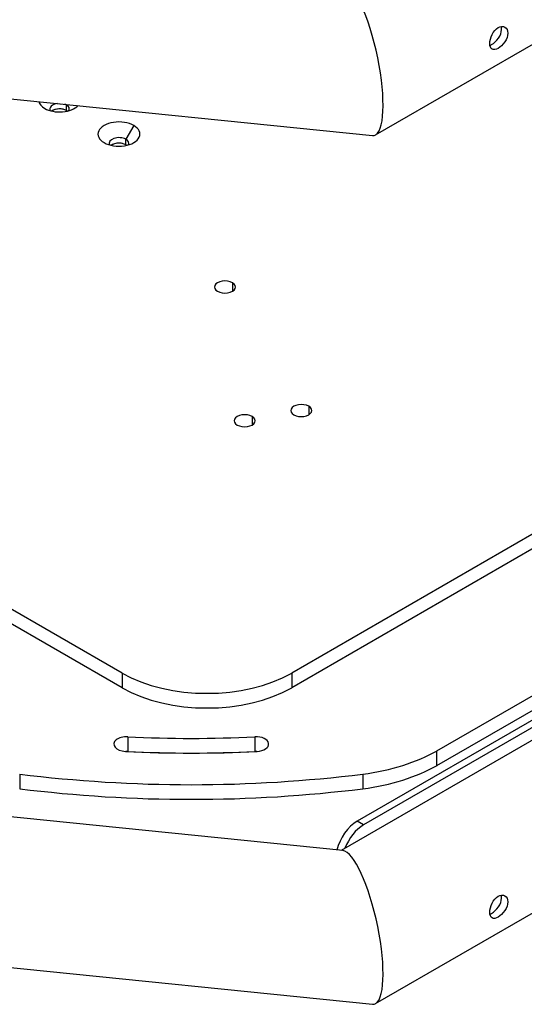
# Model space of a CAD drawing. Header units: millimetres. Extents: x 311 to 814, y 82 to 470.
# Tile 20 of 46: x 669 to 686, y 167 to 200. Entities that reach past the tile are written whole.
import ezdxf

# ---------------------------------------------------------------- set-up
doc = ezdxf.new("R2010")
doc.units = ezdxf.units.MM
for name, color, linetype in [('14237', 7, 'Continuous'), ('15326', 7, 'Continuous'), ('24440___MIDDLE_P', 7, 'Continuous'), ('BRACCIO_FRONTALE', 7, 'Continuous'), ('EX_15448', 7, 'Continuous'), ('Livello3', 7, 'Continuous')]:
    doc.layers.add(name, color=color, linetype=linetype)

# ---------------------------------------------------------------- blocks, each defined once
blk = doc.blocks.new('SE3')
at = {"layer": '14237', "color": 7, "linetype": 'Continuous'}
for centre in [(211.308, 129.842), (213.288, 128.699)]:
    blk.add_ellipse(centre, major_axis=(-0.325, 0), ratio=0.57735, start_param=3.795787, end_param=5.628991, dxfattribs=at)
at = {"layer": '15326', "color": 7, "linetype": 'Continuous'}
for p, q in [((223.898, 108.615), (240.736, 118.336)), ((223.898, 108.125), (240.736, 117.846)), ((213.58, 109.08), (213.58, 108.59)), ((217.82, 109.08), (217.82, 108.59)), ((223.898, 108.125), (223.898, 108.615)), ((209.977, 107.835), (209.977, 107.345)), ((221.422, 107.835), (221.422, 107.345))]:
    blk.add_line(p, q, dxfattribs=at)
for centre, major_axis, start_param, end_param in [((213.543, 108.835), (0.425, 0), 1.48353, 4.625123), ((215.7, 123.069), (24.324, 0), 4.625123, 4.799655), ((217.857, 108.835), (-0.425, 0), 1.658063, 4.799655), ((215.7, 123.069), (25.174, 0), 4.625123, 4.799655), ((213.543, 108.345), (0.425, 0), 1.48353, 1.632362), ((215.7, 122.58), (24.324, 0), 4.625123, 4.799655), ((217.857, 108.345), (-0.425, 0), 4.650823, 4.799655), ((220.363, 110.656), (5, 0), 4.925952, 5.497787), ((220.363, 110.166), (5, 0), 4.925952, 5.497787), ((215.7, 123.069), (27, 0), 4.498826, 4.925952), ((215.7, 122.58), (-27, 0), 1.357234, 1.784359)]:
    blk.add_ellipse(centre, major_axis=major_axis, ratio=0.57735, start_param=start_param, end_param=end_param, dxfattribs=at)
at = {"layer": '24440___MIDDLE_P', "color": 7, "linetype": 'Continuous'}
for p, q in [((211.549, 130.178), (211.538, 130.158)), ((211.538, 129.975), (211.538, 130.158)), ((213.783, 129.475), (213.518, 129.015)), ((213.518, 128.832), (213.518, 129.015)), ((217.071, 124.229), (217.071, 123.943)), ((219.618, 120.105), (219.618, 119.82)), ((217.729, 119.766), (217.729, 119.481)), ((233.733, 119.682), (219.051, 111.205)), ((233.733, 119.192), (219.051, 110.716)), ((213.394, 111.205), (205.295, 115.881)), ((213.394, 110.716), (205.295, 115.392)), ((213.394, 111.205), (213.394, 110.716)), ((219.051, 111.205), (219.051, 110.716))]:
    blk.add_line(p, q, dxfattribs=at)
for centre, major_axis, start_param, end_param in [((211.308, 130.332), (0.7, 0), 3.28837, 3.926991), ((211.308, 130.332), (-0.7, 0), 0.785398, 2.64575), ((211.308, 130.026), (0.325, 0), 1.781289, 3.445405), ((211.308, 130.026), (0.325, 0), 0.785398, 1.011238), ((211.308, 130.026), (-0.325, 0), 2.83778, 3.926991), ((211.308, 129.842), (0.325, 0), 0.785398, 2.487399), ((211.308, 129.842), (-0.325, 0), 3.795787, 3.926991), ((213.288, 129.189), (0.7, 0), 0.785398, 3.926991), ((213.288, 129.189), (-0.7, 0), 0.785398, 3.926991), ((213.288, 128.883), (0.325, 0), 0.785398, 3.445405), ((213.288, 128.699), (0.325, 0), 0.785398, 2.487399), ((213.288, 128.883), (-0.325, 0), 2.83778, 3.926991), ((213.288, 128.699), (-0.325, 0), 3.795787, 3.926991), ((216.824, 124.086), (0.35, 0), 0.785398, 3.926991), ((216.824, 124.086), (-0.35, 0), 0.785398, 3.926991), ((219.37, 119.963), (0.35, 0), 0.785398, 3.926991), ((219.37, 119.963), (-0.35, 0), 0.785398, 3.926991), ((217.481, 119.624), (0.35, 0), 0.785398, 3.926991), ((217.481, 119.624), (-0.35, 0), 0.785398, 3.926991), ((216.222, 112.838), (4, 0), 3.926991, 5.497787), ((216.222, 112.349), (4, 0), 3.926991, 5.497787)]:
    blk.add_ellipse(centre, major_axis=major_axis, ratio=0.57735, start_param=start_param, end_param=end_param, dxfattribs=at)
at = {"layer": 'BRACCIO_FRONTALE', "color": 7, "linetype": 'Continuous'}
for p, q in [((221.852, 129.162), (252.852, 147.06)), ((204.542, 130.891), (221.747, 129.14)), ((249.05, 121.653), (220.702, 105.286)), ((221.852, 100.177), (252.852, 118.074)), ((220.758, 105.281), (205.295, 106.855)), ((204.542, 101.906), (221.747, 100.154))]:
    blk.add_line(p, q, dxfattribs=at)
for centre, start_param, end_param in [((221.252, 131.703), 0, 3.060251), ((221.252, 131.703), 6.201844, 6.283185), ((221.252, 102.717), 0, 3.060251), ((221.252, 102.717), 6.201844, 6.283185)]:
    blk.add_ellipse(centre, major_axis=(0.549, -2.56), ratio=0.252299, start_param=start_param, end_param=end_param, dxfattribs=at)
for points, knots in [([(225.661, 132.207), (225.661, 132.115), (225.688, 132.048), (225.785, 131.992), (225.857, 132.003), (226.014, 132.094), (226.099, 132.172), (226.224, 132.358), (226.262, 132.463), (226.262, 132.645), (226.224, 132.72), (226.1, 132.792), (226.016, 132.788), (225.857, 132.697), (225.785, 132.611), (225.688, 132.411), (225.661, 132.299), (225.661, 132.207)], [0, 0, 0, 0, 0.125, 0.125, 0.25, 0.25, 0.375, 0.375, 0.5, 0.5, 0.625, 0.625, 0.75, 0.75, 0.875, 0.875, 1, 1, 1, 1]), ([(225.668, 132.147), (225.685, 132.154), (225.702, 132.163), (225.799, 132.218), (225.884, 132.296), (226.011, 132.481), (226.05, 132.586), (226.05, 132.713), (226.044, 132.747), (226.032, 132.777)], [0.2218181, 0.2218181, 0.2218181, 0.2218181, 0.25, 0.25, 0.375, 0.375, 0.5, 0.5, 0.5504291, 0.5504291, 0.5504291, 0.5504291]), ([(225.661, 103.221), (225.661, 103.13), (225.688, 103.062), (225.785, 103.006), (225.857, 103.017), (226.014, 103.108), (226.099, 103.187), (226.224, 103.373), (226.262, 103.478), (226.262, 103.659), (226.224, 103.734), (226.1, 103.806), (226.016, 103.803), (225.857, 103.711), (225.785, 103.625), (225.688, 103.426), (225.661, 103.313), (225.661, 103.221)], [0, 0, 0, 0, 0.125, 0.125, 0.25, 0.25, 0.375, 0.375, 0.5, 0.5, 0.625, 0.625, 0.75, 0.75, 0.875, 0.875, 1, 1, 1, 1]), ([(225.668, 103.162), (225.685, 103.169), (225.702, 103.177), (225.799, 103.233), (225.884, 103.311), (226.011, 103.495), (226.05, 103.6), (226.05, 103.727), (226.044, 103.762), (226.032, 103.792)], [0.2218181, 0.2218181, 0.2218181, 0.2218181, 0.25, 0.25, 0.375, 0.375, 0.5, 0.5, 0.5504291, 0.5504291, 0.5504291, 0.5504291])]:
    blk.add_open_spline(points, degree=3, knots=knots, dxfattribs=at)
at = {"layer": 'EX_15448', "color": 7, "linetype": 'Continuous'}
for p, q in [((246.933, 121.098), (221.236, 106.262)), ((247.145, 120.975), (221.448, 106.139)), ((221.448, 106.139), (221.236, 106.262))]:
    blk.add_line(p, q, dxfattribs=at)
for centre, end_param in [((221.236, 105.445), 2.051648), ((221.448, 105.323), 1.852182)]:
    blk.add_ellipse(centre, major_axis=(0.5, 0.866), ratio=0.57735, start_param=0.785398, end_param=end_param, dxfattribs=at)

msp = doc.modelspace()

# ---------------------------------------------------------------- block references
at = {"layer": 'Livello3'}
msp.add_blockref('SE3', (459.1483, 67.0452), dxfattribs=at)

doc.saveas('drawing.dxf')
